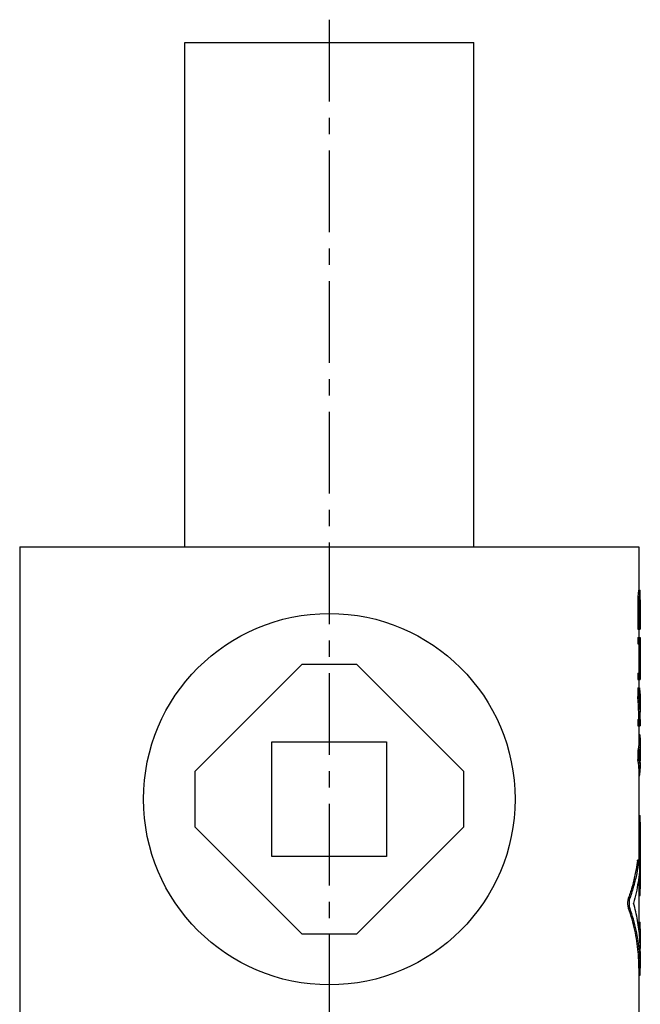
# Model space of a CAD drawing. Header units: millimetres. Extents: x 297 to 472, y 52 to 476.
# Tile 68 of 68: x 317 to 452, y 262 to 476. Entities that reach past the tile are written whole.
import ezdxf

# ---------------------------------------------------------------- set-up
doc = ezdxf.new("R2010")
doc.units = ezdxf.units.MM
doc.header["$LTSCALE"] = 47.498
doc.linetypes.add('CENTER', pattern=[0.6, 0.375, -0.075, 0.075, -0.075])
doc.layers.get('0').update_dxf_attribs({"linetype": 'CONTINUOUS'})
doc.layers.add('DEFAULT_1', color=7, linetype='CENTER')

msp = doc.modelspace()

# ---------------------------------------------------------------- linework, layer by layer
at = {"color": 7, "linetype": 'CONTINUOUS'}
for p, q in [((353.12, 361.42), (353.12, 471.42)), ((353.12, 471.42), (416.12, 471.42)), ((416.12, 361.42), (416.12, 471.42)), ((317.12, 361.42), (317.12, 251.42)), ((317.12, 361.42), (452.12, 361.42)), ((452.12, 361.42), (452.12, 351.98)), ((451.88, 350.15), (452.18, 350.15)), ((451.94, 351.06), (452.24, 351.06)), ((452, 351.75), (452.3, 351.75)), ((452.04, 351.98), (452.38, 351.98)), ((452.3, 350.38), (452.39, 350.38)), ((452.37, 350.6), (452.34, 350.6)), ((451.86, 349), (451.86, 343.5)), ((451.86, 349), (452.16, 349)), ((452.16, 349), (452.16, 343.5)), ((452.26, 349.23), (452.26, 344.88)), ((452.26, 349.23), (452.41, 349.23)), ((452.27, 349.92), (452.41, 349.92)), ((452.41, 349.23), (452.41, 344.88)), ((452.42, 349.86), (452.42, 349.23)), ((452.41, 344.88), (452.26, 344.88)), ((452.42, 344.88), (452.42, 343.5)), ((451.86, 343.5), (452.42, 343.5)), ((451.86, 341.67), (451.86, 340.29)), ((451.86, 341.67), (452.42, 341.67)), ((452.12, 343.5), (452.12, 341.67)), ((452.16, 341.67), (452.16, 340.29)), ((452.42, 341.67), (452.42, 332.5)), ((451.86, 340.29), (452.41, 340.29)), ((452.11, 340.29), (452.11, 333.88)), ((452.41, 340.29), (452.41, 333.88)), ((378.62, 335.77), (355.27, 312.42)), ((390.62, 335.77), (378.62, 335.77)), ((413.98, 312.42), (390.62, 335.77)), ((451.86, 333.88), (451.86, 332.5)), ((451.86, 333.88), (452.41, 333.88)), ((452.16, 333.88), (452.16, 332.5)), ((451.86, 332.5), (452.42, 332.5)), ((452.12, 332.5), (452.12, 330.67)), ((451.86, 330.67), (451.86, 328.83)), ((451.86, 330.67), (452.23, 330.67)), ((451.86, 328.83), (452.16, 328.83)), ((452.16, 330.67), (452.16, 328.83)), ((452.42, 326.54), (452.42, 325.4)), ((451.86, 323.79), (452.42, 323.79)), ((451.86, 323.79), (451.86, 322.42)), ((451.86, 322.42), (452.42, 322.42)), ((452.12, 322.42), (452.12, 318.88)), ((452.16, 323.79), (452.16, 322.42)), ((452.42, 323.79), (452.42, 322.42)), ((452.12, 320.58), (452.23, 320.58)), ((372.12, 293.92), (372.12, 318.92)), ((372.12, 318.92), (397.12, 318.92)), ((397.12, 318.92), (397.12, 293.92)), ((452.42, 318.89), (452.42, 317.62)), ((451.86, 316.92), (452.16, 316.92)), ((451.86, 316.92), (451.86, 315.08)), ((452.16, 316.92), (452.16, 315.08)), ((452.41, 317.19), (452.41, 314.81)), ((451.86, 315.08), (452.16, 315.08)), ((452.42, 314.38), (452.42, 313.11)), ((355.27, 312.42), (355.27, 300.42)), ((413.98, 300.42), (413.98, 312.42)), ((452.12, 313.12), (452.12, 293.16)), ((452.12, 311.42), (452.23, 311.42)), ((452.12, 302.87), (452.37, 302.87)), ((452.11, 301.42), (452.41, 301.42)), ((452.41, 301.42), (452.41, 286.89)), ((355.27, 300.42), (378.62, 277.06)), ((390.62, 277.06), (413.98, 300.42)), ((397.12, 293.92), (372.12, 293.92)), ((451.78, 292.87), (452.08, 292.87)), ((451.86, 293.16), (452.16, 293.16)), ((452.12, 289.55), (452.12, 277.91)), ((452.11, 286.89), (452.41, 286.89)), ((449.88, 284.9), (450.18, 284.9)), ((452.12, 285.44), (452.37, 285.44)), ((449.88, 282.57), (450.18, 282.57)), ((452.12, 279.62), (452.37, 279.62)), ((378.62, 277.06), (390.62, 277.06)), ((452.11, 278.17), (452.41, 278.17)), ((452.41, 278.17), (452.41, 273.85)), ((452.42, 273.18), (452.42, 269.56)), ((452.12, 269.58), (452.12, 251.42)), ((452.4, 268.29), (452.42, 269.56)), ((452.12, 268.29), (452.4, 268.29)), ((452.12, 268), (452.37, 268))]:
    msp.add_line(p, q, dxfattribs=at)
msp.add_circle((384.62, 306.42), 40.5, dxfattribs=at)
for points, knots in [([(451.88, 350.15), (451.88, 350.02), (451.88, 349.76), (451.87, 349.38), (451.87, 349.13), (451.86, 349)], [0, 0, 0, 0, 0.333331, 0.666664, 1, 1, 1, 1]), ([(451.94, 351.06), (451.93, 350.96), (451.92, 350.76), (451.9, 350.45), (451.89, 350.25), (451.88, 350.15)], [0, 0, 0, 0, 0.333262, 0.666597, 1, 1, 1, 1]), ([(452, 351.75), (452, 351.67), (451.98, 351.52), (451.96, 351.29), (451.95, 351.14), (451.94, 351.06)], [0, 0, 0, 0, 0.3331, 0.666432, 1, 1, 1, 1]), ([(452.04, 351.98), (452.04, 351.95), (452.03, 351.9), (452.02, 351.83), (452.01, 351.78), (452, 351.75)], [0, 0, 0, 0, 0.332724, 0.666047, 1, 1, 1, 1]), ([(452.18, 350.15), (452.18, 350.02), (452.18, 349.76), (452.17, 349.38), (452.17, 349.13), (452.16, 349)], [0, 0, 0, 0, 0.333331, 0.666664, 1, 1, 1, 1]), ([(452.24, 351.06), (452.23, 350.96), (452.22, 350.76), (452.2, 350.45), (452.19, 350.25), (452.18, 350.15)], [0, 0, 0, 0, 0.333262, 0.666597, 1, 1, 1, 1]), ([(452.3, 351.75), (452.29, 351.67), (452.28, 351.52), (452.26, 351.29), (452.25, 351.14), (452.24, 351.06)], [0, 0, 0, 0, 0.333101, 0.666433, 1, 1, 1, 1]), ([(452.3, 350.38), (452.3, 350.32), (452.29, 350.22), (452.28, 350.07), (452.27, 349.97), (452.27, 349.92)], [0, 0, 0, 0, 0.333253, 0.666587, 1, 1, 1, 1]), ([(452.34, 351.98), (452.33, 351.95), (452.33, 351.9), (452.31, 351.83), (452.31, 351.78), (452.3, 351.75)], [0, 0, 0, 0, 0.332725, 0.666048, 1, 1, 1, 1]), ([(452.34, 350.6), (452.33, 350.58), (452.33, 350.53), (452.31, 350.45), (452.31, 350.4), (452.3, 350.38)], [0, 0, 0, 0, 0.332725, 0.666048, 1, 1, 1, 1]), ([(452.38, 350.48), (452.38, 350.49), (452.38, 350.53), (452.37, 350.56), (452.37, 350.58)], [0, 0, 0, 0, 0.499778, 1, 1, 1, 1]), ([(452.4, 351.75), (452.4, 351.78), (452.39, 351.83), (452.39, 351.9), (452.38, 351.95), (452.38, 351.98)], [0, 0, 0, 0, 0.33294, 0.666263, 1, 1, 1, 1]), ([(452.39, 350.38), (452.39, 350.4), (452.39, 350.44), (452.38, 350.47), (452.38, 350.48)], [0, 0, 0, 0, 0.749847, 1, 1, 1, 1]), ([(452.4, 350.17), (452.4, 350.19), (452.4, 350.26), (452.4, 350.32), (452.39, 350.38)], [0, 0, 0, 0, 0.249964, 1, 1, 1, 1]), ([(452.42, 351.06), (452.42, 351.14), (452.41, 351.29), (452.41, 351.52), (452.4, 351.67), (452.4, 351.75)], [0, 0, 0, 0, 0.333129, 0.666461, 1, 1, 1, 1]), ([(452.41, 349.92), (452.4, 349.97), (452.4, 350.05), (452.4, 350.14), (452.4, 350.17)], [0, 0, 0, 0, 0.599941, 1, 1, 1, 1]), ([(452.42, 350.66), (452.42, 350.69), (452.42, 350.83), (452.42, 350.96), (452.42, 351.06)], [0, 0, 0, 0, 0.249937, 1, 1, 1, 1]), ([(452.27, 349.92), (452.27, 349.84), (452.27, 349.69), (452.26, 349.46), (452.26, 349.31), (452.26, 349.23)], [0, 0, 0, 0, 0.33332, 0.666653, 1, 1, 1, 1]), ([(452.41, 349.23), (452.41, 349.31), (452.41, 349.46), (452.41, 349.69), (452.41, 349.84), (452.41, 349.92)], [0, 0, 0, 0, 0.333295, 0.666628, 1, 1, 1, 1]), ([(452.12, 323.79), (452.11, 324.35), (452.09, 325.47), (452, 327.15), (451.92, 328.27), (451.86, 328.83)], [0, 0, 0, 0, 0.332279, 0.665647, 1, 1, 1, 1]), ([(452.31, 328.84), (452.3, 328.99), (452.26, 329.6), (452.21, 330.21), (452.16, 330.67)], [0, 0, 0, 0, 0.245112, 1, 1, 1, 1]), ([(452.33, 326.59), (452.32, 326.78), (452.27, 327.53), (452.22, 328.27), (452.16, 328.83)], [0, 0, 0, 0, 0.249634, 1, 1, 1, 1]), ([(452.23, 330.67), (452.28, 330.21), (452.37, 329.3), (452.42, 328.23), (452.42, 327.62), (452.42, 327.46)], [0, 0, 0, 0, 0.427801, 0.856521, 1, 1, 1, 1]), ([(452.41, 326.54), (452.39, 327), (452.37, 327.76), (452.33, 328.53), (452.31, 328.83)], [0, 0, 0, 0, 0.599469, 1, 1, 1, 1]), ([(452.23, 320.58), (452.32, 320.18), (452.4, 319.62), (452.42, 319.05), (452.42, 318.89)], [0, 0, 0, 0, 0.718561, 1, 1, 1, 1]), ([(452.12, 318.88), (452.12, 318.63), (452.1, 318.22), (452.05, 317.8), (452.02, 317.63)], [0, 0, 0, 0, 0.587515, 1, 1, 1, 1]), ([(452.42, 318.89), (452.42, 318.64), (452.4, 318.25), (452.35, 317.87), (452.33, 317.74)], [0, 0, 0, 0, 0.643435, 1, 1, 1, 1]), ([(452.39, 316.92), (452.38, 316.84), (452.34, 316.53), (452.29, 316.23), (452.24, 316)], [0, 0, 0, 0, 0.248072, 1, 1, 1, 1]), ([(452.39, 315.08), (452.38, 315.16), (452.34, 315.47), (452.29, 315.77), (452.24, 316)], [0, 0, 0, 0, 0.248072, 1, 1, 1, 1]), ([(452.42, 317.62), (452.42, 317.54), (452.42, 317.31), (452.4, 317.07), (452.39, 316.92)], [0, 0, 0, 0, 0.349235, 1, 1, 1, 1]), ([(452.12, 313.12), (452.12, 313.37), (452.1, 313.78), (452.05, 314.2), (452.02, 314.37)], [0, 0, 0, 0, 0.587515, 1, 1, 1, 1]), ([(452.42, 313.11), (452.42, 313.36), (452.4, 313.75), (452.35, 314.13), (452.33, 314.27)], [0, 0, 0, 0, 0.643435, 1, 1, 1, 1]), ([(452.42, 314.38), (452.42, 314.46), (452.42, 314.7), (452.4, 314.93), (452.39, 315.08)], [0, 0, 0, 0, 0.349235, 1, 1, 1, 1]), ([(452.23, 311.42), (452.32, 311.82), (452.4, 312.38), (452.42, 312.95), (452.42, 313.11)], [0, 0, 0, 0, 0.718561, 1, 1, 1, 1]), ([(452.41, 301.42), (452.41, 301.52), (452.41, 301.73), (452.41, 302.04), (452.41, 302.31), (452.4, 302.53), (452.39, 302.71), (452.39, 302.8), (452.38, 302.87), (452.37, 302.87)], [0, 0, 0, 0, 0.22155, 0.432105, 0.621359, 0.779615, 0.89915, 0.973671, 1, 1, 1, 1]), ([(451.78, 292.87), (451.66, 291.97), (451.36, 290.18), (450.72, 287.52), (450.18, 285.77), (449.88, 284.9)], [0, 0, 0, 0, 0.330393, 0.663684, 1, 1, 1, 1]), ([(452.08, 292.87), (451.96, 291.97), (451.66, 290.18), (451.02, 287.52), (450.48, 285.77), (450.18, 284.9)], [0, 0, 0, 0, 0.330407, 0.663698, 1, 1, 1, 1]), ([(451.78, 292.87), (451.79, 292.92), (451.81, 293.01), (451.82, 293.11), (451.86, 293.15), (451.86, 293.16)], [0, 0, 0, 0, 0.549143, 0.885862, 1, 1, 1, 1]), ([(452.08, 292.87), (452.09, 292.92), (452.11, 293.01), (452.12, 293.11), (452.16, 293.15), (452.16, 293.16)], [0, 0, 0, 0, 0.549158, 0.885886, 1, 1, 1, 1]), ([(452.16, 293.16), (452.16, 293.16), (452.18, 293.16), (452.21, 293.08), (452.22, 292.98), (452.24, 292.79), (452.26, 292.56), (452.27, 292.29), (452.27, 291.98), (452.28, 291.66), (452.27, 291.34), (452.26, 291.05), (452.25, 290.78), (452.24, 290.62), (452.23, 290.54)], [0, 0, 0, 0, 0.001776, 0.022037, 0.067264, 0.136561, 0.226723, 0.333393, 0.45126, 0.574539, 0.696817, 0.812276, 0.914991, 1, 1, 1, 1]), ([(452.23, 290.54), (452.16, 289.78), (451.96, 288.26), (451.53, 285.99), (451.16, 284.48), (450.95, 283.74)], [0, 0, 0, 0, 0.330923, 0.664213, 1, 1, 1, 1]), ([(452.37, 285.44), (452.38, 285.44), (452.39, 285.51), (452.39, 285.59), (452.4, 285.78), (452.41, 286), (452.41, 286.27), (452.41, 286.57), (452.41, 286.78), (452.41, 286.89)], [0, 0, 0, 0, 0.026348, 0.100865, 0.220418, 0.378657, 0.567914, 0.778456, 1, 1, 1, 1]), ([(449.88, 282.57), (449.85, 282.65), (449.81, 282.82), (449.76, 283.1), (449.73, 283.41), (449.72, 283.73), (449.73, 284.06), (449.76, 284.37), (449.81, 284.65), (449.85, 284.82), (449.88, 284.9)], [0, 0, 0, 0, 0.102647, 0.223945, 0.358747, 0.499833, 0.640934, 0.775839, 0.89723, 1, 1, 1, 1]), ([(450.18, 282.57), (450.16, 282.65), (450.11, 282.82), (450.07, 283.1), (450.04, 283.41), (450.03, 283.73), (450.04, 284.06), (450.07, 284.37), (450.11, 284.65), (450.16, 284.82), (450.18, 284.9)], [0, 0, 0, 0, 0.102628, 0.223923, 0.358732, 0.499833, 0.640949, 0.775861, 0.897249, 1, 1, 1, 1]), ([(452.42, 273.18), (452.42, 274.17), (452.33, 276.44), (451.88, 279.98), (451.3, 282.49), (450.95, 283.74)], [0, 0, 0, 0, 0.277613, 0.636595, 1, 1, 1, 1]), ([(452.12, 269.58), (452.12, 270.74), (451.99, 273.52), (451.31, 277.89), (450.42, 281.02), (449.88, 282.57)], [0, 0, 0, 0, 0.263316, 0.628726, 1, 1, 1, 1]), ([(452.24, 273.22), (452.09, 274.77), (451.59, 277.94), (450.72, 281.02), (450.18, 282.57)], [0, 0, 0, 0, 0.48771, 1, 1, 1, 1]), ([(452.41, 278.17), (452.41, 278.28), (452.41, 278.49), (452.41, 278.79), (452.41, 279.06), (452.4, 279.28), (452.39, 279.47), (452.39, 279.55), (452.38, 279.62), (452.37, 279.62)], [0, 0, 0, 0, 0.22155, 0.432105, 0.621359, 0.779615, 0.89915, 0.973671, 1, 1, 1, 1]), ([(452.42, 269.56), (452.42, 270.73), (452.36, 271.93), (452.25, 273.13), (452.25, 273.16)], [0, 0, 0, 0, 0.971125, 1, 1, 1, 1]), ([(452.37, 268), (452.38, 268.01), (452.39, 268.06), (452.39, 268.14), (452.4, 268.24), (452.4, 268.29)], [0, 0, 0, 0, 0.099081, 0.438702, 1, 1, 1, 1])]:
    msp.add_open_spline(points, degree=3, knots=knots, dxfattribs=at)
for points in [[(452.37, 350.58), (452.37, 350.59), (452.37, 350.6), (452.37, 350.6)], [(452.42, 350.55), (452.42, 350.59), (452.42, 350.62), (452.42, 350.66)], [(452.42, 350.45), (452.42, 350.49), (452.42, 350.52), (452.42, 350.55)], [(452.42, 350.15), (452.42, 350.25), (452.42, 350.35), (452.42, 350.45)], [(452.42, 349.86), (452.42, 349.96), (452.42, 350.05), (452.42, 350.15)], [(452.31, 328.83), (452.31, 328.84), (452.31, 328.84), (452.31, 328.84)], [(452.33, 326.54), (452.33, 326.56), (452.33, 326.57), (452.33, 326.59)], [(452.38, 325.58), (452.36, 325.9), (452.35, 326.22), (452.33, 326.54)], [(452.42, 327.46), (452.42, 327.16), (452.42, 326.85), (452.41, 326.54)], [(452.38, 325.47), (452.38, 325.51), (452.38, 325.54), (452.38, 325.58)], [(452.38, 325.4), (452.38, 325.42), (452.38, 325.44), (452.38, 325.47)], [(452.39, 325.11), (452.39, 325.2), (452.39, 325.3), (452.38, 325.4)], [(452.42, 323.79), (452.42, 324.23), (452.41, 324.67), (452.39, 325.11)], [(452.42, 325.11), (452.42, 325.21), (452.42, 325.3), (452.42, 325.4)], [(452.02, 317.63), (451.98, 317.39), (451.93, 317.15), (451.86, 316.92)], [(452.32, 317.64), (452.28, 317.4), (452.23, 317.16), (452.16, 316.92)], [(452.33, 317.74), (452.33, 317.7), (452.32, 317.67), (452.32, 317.64)], [(452.02, 314.37), (451.98, 314.61), (451.93, 314.85), (451.86, 315.08)], [(452.32, 314.36), (452.28, 314.6), (452.23, 314.85), (452.16, 315.08)], [(452.33, 314.27), (452.33, 314.3), (452.32, 314.33), (452.32, 314.36)], [(452.25, 273.16), (452.25, 273.18), (452.25, 273.2), (452.24, 273.22)]]:
    msp.add_open_spline(points, degree=3, dxfattribs=at)
at = {"layer": 'DEFAULT_1', "color": 2, "linetype": 'CENTER'}
msp.add_line((384.62, 476.42), (384.62, 110.42), dxfattribs=at)

doc.saveas('drawing.dxf')
